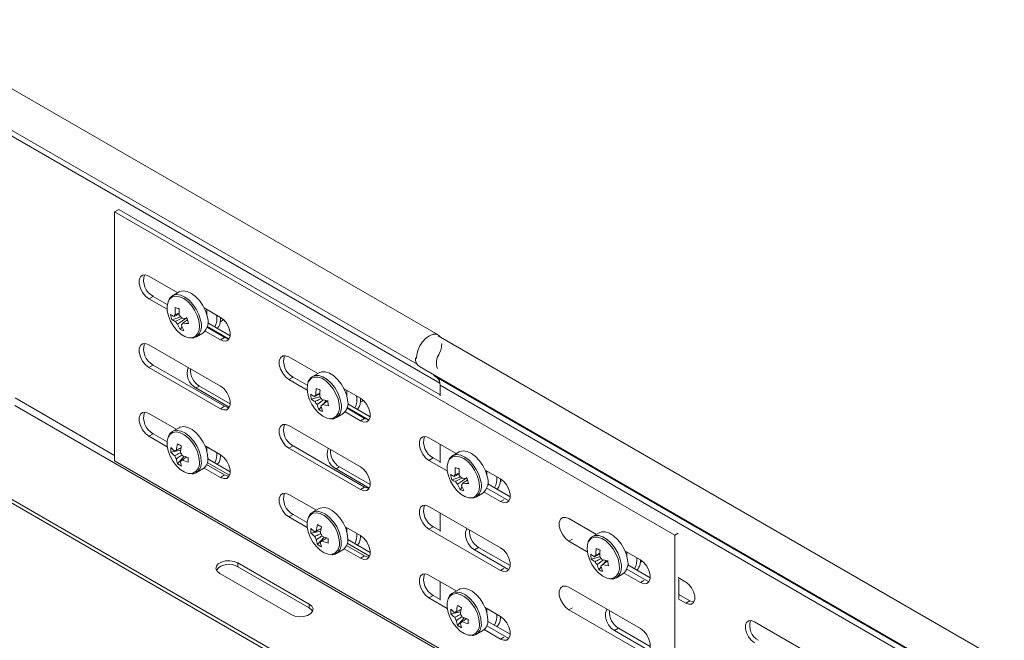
# Model space of a CAD drawing. Header units: millimetres. Extents: x 16 to 6312, y -8659 to -420.
# Tile 24 of 73: x 2214 to 2462, y -7463 to -7307. Entities that reach past the tile are written whole.
import ezdxf

# ---------------------------------------------------------------- set-up
doc = ezdxf.new("R2010")
doc.units = ezdxf.units.MM

msp = doc.modelspace()

# ---------------------------------------------------------------- linework, layer by layer
at = {"color": 7, "linetype": 'Continuous', "lineweight": 15}
for p, q in [((2319.26, -7386.35), (2181.38, -7306.75)), ((2176.83, -7314.63), (2313.92, -7393.77)), ((2238.62, -7354.66), (2237.56, -7355.27)), ((2238.62, -7354.66), (2319.73, -7401.48)), ((2237.56, -7355.27), (2378.98, -7436.92)), ((2237.56, -7418.15), (2237.56, -7355.27)), ((2253.48, -7375.69), (2246.23, -7371.5)), ((2247.29, -7376.61), (2246.23, -7377.22)), ((2246.23, -7377.22), (2250.81, -7379.86)), ((2247.29, -7376.61), (2250.86, -7378.67)), ((2253.83, -7375.49), (2252.19, -7376.44)), ((2264.26, -7381.91), (2260.14, -7379.54)), ((2251.99, -7382.5), (2254.23, -7381.79)), ((2255.87, -7382.5), (2255.8, -7382.21)), ((2254.08, -7385.02), (2254.59, -7384.3)), ((2255.87, -7382.5), (2255.96, -7382.52)), ((2260.89, -7384.46), (2265.32, -7387.02)), ((2260.95, -7384.25), (2266.32, -7387.35)), ((2261.07, -7383.34), (2266.71, -7386.59)), ((2264.24, -7383.04), (2265.08, -7382.55)), ((2258.19, -7386.83), (2259.83, -7385.88)), ((2260.4, -7385.4), (2264.26, -7387.63)), ((2265.32, -7387.02), (2264.26, -7387.63)), ((2705.84, -7609.76), (2319.26, -7386.59)), ((2264.26, -7399.26), (2246.23, -7388.85)), ((2288.84, -7396.1), (2281.58, -7391.91)), ((2247.29, -7393.96), (2246.23, -7394.57)), ((2246.23, -7394.57), (2264.26, -7404.98)), ((2247.29, -7393.96), (2265.32, -7404.37)), ((2314.5, -7394.35), (2701.29, -7617.64)), ((2282.64, -7397.02), (2281.58, -7397.63)), ((2282.64, -7397.02), (2286.21, -7399.08)), ((2289.19, -7395.9), (2287.54, -7396.85)), ((2287.75, -7396.75), (2287.54, -7396.85)), ((2705.4, -7620.19), (2318.61, -7396.9)), ((2318.85, -7397.06), (2318.61, -7396.9)), ((2705.64, -7620.34), (2318.85, -7397.06)), ((2258.95, -7399.26), (2258.1, -7399.75)), ((2258.95, -7399.26), (2266.73, -7403.75)), ((2281.58, -7397.63), (2286.16, -7400.27)), ((2706.52, -7622.37), (2319.73, -7399.08)), ((2319.73, -7401.73), (2319.73, -7399.08)), ((2258.1, -7399.75), (2266.51, -7404.61)), ((2287.22, -7402.54), (2289.38, -7401.98)), ((2299.61, -7402.32), (2295.5, -7399.95)), ((2265.32, -7404.37), (2264.26, -7404.98)), ((2289.15, -7405.26), (2289.72, -7404.52)), ((2289.66, -7404.29), (2289.86, -7404.15)), ((2290.37, -7403.69), (2290.96, -7402.92)), ((2296.3, -7404.66), (2301.68, -7407.76)), ((2296.43, -7403.75), (2302.06, -7407)), ((2299.6, -7403.31), (2300.06, -7403.04)), ((2300.06, -7403.04), (2300.25, -7402.82)), ((2253.13, -7410.19), (2246.23, -7406.21)), ((2293.54, -7407.24), (2295.19, -7406.29)), ((2295.75, -7405.81), (2299.61, -7408.04)), ((2296.25, -7404.87), (2300.67, -7407.43)), ((2299.61, -7419.67), (2281.58, -7409.26)), ((2293.42, -7407.31), (2293.54, -7407.24)), ((2300.67, -7407.43), (2299.61, -7408.04)), ((2247.29, -7411.31), (2246.23, -7411.92)), ((2246.23, -7411.92), (2250.85, -7414.59)), ((2247.29, -7411.31), (2250.81, -7413.34)), ((2253.83, -7409.79), (2252.19, -7410.74)), ((2264.26, -7416.61), (2260.4, -7414.39)), ((2282.64, -7414.37), (2281.58, -7414.98)), ((2282.64, -7414.37), (2300.67, -7424.78)), ((2323.84, -7416.31), (2316.94, -7412.32)), ((2319.73, -7418.67), (2319.73, -7413.94)), ((2190.71, -7416.82), (2298.37, -7478.97)), ((2191.56, -7416.33), (2298.37, -7477.99)), ((2251.76, -7415.97), (2254.23, -7415.49)), ((2253.44, -7418.88), (2255.09, -7416.98)), ((2281.58, -7414.98), (2299.61, -7425.39)), ((2324.54, -7415.9), (2322.9, -7416.85)), ((2373.05, -7496.37), (2237.56, -7418.15)), ((2254.16, -7418.2), (2254.42, -7418.02)), ((2260.76, -7419.09), (2265.32, -7421.72)), ((2260.95, -7418.54), (2266.58, -7421.79)), ((2261.07, -7417.63), (2266.73, -7420.9)), ((2318, -7417.43), (2316.94, -7418.04)), ((2316.94, -7418.04), (2321.57, -7420.71)), ((2318, -7417.43), (2319.73, -7418.43)), ((2258.19, -7421.13), (2259.83, -7420.18)), ((2260.14, -7419.96), (2264.26, -7422.33)), ((2265.32, -7421.72), (2264.26, -7422.33)), ((2294.31, -7419.67), (2293.46, -7420.16)), ((2293.46, -7420.16), (2301.86, -7425.02)), ((2294.31, -7419.67), (2302.08, -7424.16)), ((2334.97, -7422.73), (2331.11, -7420.5)), ((2322.7, -7422.91), (2324.94, -7422.21)), ((2326.58, -7422.91), (2326.52, -7422.62)), ((2326.58, -7422.91), (2326.67, -7422.93)), ((2337.43, -7427.26), (2331.77, -7423.99)), ((2334.95, -7423.45), (2335.52, -7423.12)), ((2288.49, -7430.6), (2281.58, -7426.62)), ((2300.67, -7424.78), (2299.61, -7425.39)), ((2324.79, -7425.43), (2325.3, -7424.72)), ((2328.9, -7427.25), (2330.54, -7426.3)), ((2330.85, -7426.07), (2334.97, -7428.45)), ((2331.53, -7425.08), (2337.09, -7428.29)), ((2282.64, -7431.72), (2281.58, -7432.33)), ((2282.64, -7431.72), (2286.17, -7433.75)), ((2289.19, -7430.2), (2287.54, -7431.15)), ((2334.97, -7440.08), (2316.94, -7429.67)), ((2319.73, -7436.02), (2319.73, -7431.29)), ((2281.58, -7432.33), (2286.21, -7435)), ((2359.2, -7436.72), (2352.29, -7432.73)), ((2287.11, -7436.38), (2289.59, -7435.9)), ((2299.61, -7437.03), (2295.75, -7434.8)), ((2318, -7434.78), (2316.94, -7435.39)), ((2316.94, -7435.39), (2334.97, -7445.8)), ((2318, -7434.78), (2319.73, -7435.78)), ((2359.9, -7436.31), (2358.25, -7437.26)), ((2379.83, -7436.43), (2378.98, -7436.92)), ((2378.98, -7436.92), (2378.98, -7492.94)), ((2288.8, -7439.29), (2290.45, -7437.39)), ((2289.52, -7438.61), (2289.78, -7438.43)), ((2296.12, -7439.5), (2300.67, -7442.13)), ((2296.3, -7438.95), (2301.94, -7442.21)), ((2296.43, -7438.04), (2302.09, -7441.31)), ((2352.29, -7438.45), (2356.92, -7441.12)), ((2358.46, -7437.16), (2358.25, -7437.26)), ((2293.54, -7441.54), (2295.19, -7440.59)), ((2295.5, -7440.37), (2299.61, -7442.74)), ((2329.45, -7440), (2328.39, -7440.62)), ((2328.39, -7440.62), (2337.09, -7445.64)), ((2337.43, -7444.61), (2329.45, -7440)), ((2370.32, -7443.14), (2366.46, -7440.92)), ((2286.71, -7454.32), (2268.68, -7443.91)), ((2268.68, -7444.89), (2268.68, -7443.91)), ((2300.67, -7442.13), (2299.61, -7442.74)), ((2357.93, -7442.95), (2360.09, -7442.39)), ((2361.08, -7444.1), (2361.67, -7443.33)), ((2372.79, -7447.67), (2367.12, -7444.4)), ((2370.31, -7443.72), (2370.77, -7443.45)), ((2264.08, -7446.56), (2282.11, -7456.97)), ((2268.68, -7444.89), (2286.71, -7455.3)), ((2359.86, -7445.68), (2360.44, -7444.93)), ((2360.37, -7444.7), (2360.57, -7444.56)), ((2364.25, -7447.66), (2365.9, -7446.71)), ((2366.21, -7446.48), (2370.32, -7448.86)), ((2366.89, -7445.49), (2372.44, -7448.7)), ((2323.84, -7451.01), (2316.94, -7447.03)), ((2319.73, -7453.37), (2319.73, -7448.64)), ((2364.14, -7447.72), (2364.25, -7447.66)), ((2381.78, -7448.78), (2379.83, -7447.65)), ((2380.05, -7447.78), (2380.05, -7452.84)), ((2324.54, -7450.61), (2322.9, -7451.56)), ((2370.32, -7460.49), (2352.29, -7450.08)), ((2382.84, -7453.47), (2380.05, -7451.86)), ((2286.71, -7455.3), (2286.71, -7454.32)), ((2318, -7452.13), (2316.94, -7452.74)), ((2316.94, -7452.74), (2321.57, -7455.41)), ((2318, -7452.13), (2319.73, -7453.13)), ((2379.83, -7452.96), (2381.78, -7454.08)), ((2382.84, -7453.47), (2381.78, -7454.08)), ((2322.47, -7456.79), (2324.94, -7456.31)), ((2334.97, -7457.44), (2331.11, -7455.21)), ((2352.29, -7455.8), (2370.32, -7466.21)), ((2324.15, -7459.7), (2325.8, -7457.8)), ((2324.87, -7459.02), (2325.13, -7458.84)), ((2337.43, -7461.96), (2331.77, -7458.69)), ((2417.13, -7469.19), (2399.1, -7458.78)), ((2328.9, -7461.95), (2330.54, -7461)), ((2330.85, -7460.78), (2334.97, -7463.15)), ((2331.53, -7459.78), (2337.09, -7462.99)), ((2364.81, -7460.41), (2363.75, -7461.03)), ((2363.75, -7461.03), (2372.44, -7466.05)), ((2372.79, -7465.02), (2364.81, -7460.41))]:
    msp.add_line(p, q, dxfattribs=at)
at = {"color": 8, "linetype": 'Continuous', "lineweight": 15}
for p, q in [((2182.27, -7319.24), (2319.7, -7398.57)), ((2212.36, -7404.17), (2319.03, -7465.75)), ((2212.46, -7402.27), (2237.56, -7416.76)), ((2335.82, -7427.96), (2334.97, -7428.45)), ((2353.14, -7437.96), (2352.29, -7438.45)), ((2335.82, -7445.31), (2334.97, -7445.8)), ((2371.17, -7448.37), (2370.32, -7448.86)), ((2353.14, -7455.31), (2352.29, -7455.8)), ((2335.82, -7462.66), (2334.97, -7463.15))]:
    msp.add_line(p, q, dxfattribs=at)
at = {"color": 7, "linetype": 'Continuous', "lineweight": 15, "flags": 128}
for points in [[(2246.23, -7371.5), (2245.38, -7371.19), (2244.63, -7371.25), (2244.08, -7371.69), (2243.79, -7372.46), (2243.79, -7373.45), (2244.08, -7374.55), (2244.63, -7375.63), (2245.38, -7376.56), (2246.23, -7377.22)], [(2260.9, -7381.65), (2260.47, -7380.28), (2259.82, -7378.93), (2258.98, -7377.7), (2258, -7376.65), (2256.95, -7375.86), (2255.89, -7375.37), (2254.89, -7375.21), (2254.01, -7375.4), (2253.83, -7375.49)], [(2251.23, -7377.6), (2251.03, -7378.02), (2250.81, -7379.05), (2250.85, -7380.25), (2251.14, -7381.55), (2251.66, -7382.87), (2252.39, -7384.12), (2253.27, -7385.22), (2254.25, -7386.12), (2255.28, -7386.74), (2256.27, -7387.05), (2256.61, -7387.08)], [(2264.26, -7387.63), (2265.1, -7387.94), (2265.85, -7387.88), (2266.4, -7387.44), (2266.69, -7386.67), (2266.69, -7385.68), (2266.4, -7384.58), (2265.85, -7383.5), (2265.1, -7382.57), (2264.26, -7381.91)], [(2265.32, -7387.02), (2266.16, -7387.33), (2266.45, -7387.35)], [(2313.77, -7392.27), (2313.83, -7391.42), (2314.12, -7390.27), (2314.63, -7389.12), (2315.33, -7388.06), (2316.16, -7387.18), (2317.05, -7386.54), (2317.94, -7386.19), (2318.75, -7386.16), (2319.43, -7386.46), (2319.84, -7386.93)], [(2246.23, -7388.85), (2245.38, -7388.54), (2244.63, -7388.6), (2244.08, -7389.05), (2243.79, -7389.81), (2243.79, -7390.8), (2244.08, -7391.9), (2244.63, -7392.98), (2245.38, -7393.91), (2246.23, -7394.57)], [(2281.58, -7391.91), (2280.73, -7391.6), (2279.99, -7391.66), (2279.44, -7392.1), (2279.14, -7392.87), (2279.14, -7393.86), (2279.44, -7394.96), (2279.99, -7396.04), (2280.73, -7396.97), (2281.58, -7397.63)], [(2296.38, -7402.74), (2296.08, -7401.39), (2295.53, -7400.02), (2294.78, -7398.72), (2293.86, -7397.57), (2292.84, -7396.64), (2291.78, -7395.99), (2290.74, -7395.66), (2289.8, -7395.67), (2289.19, -7395.9)], [(2318.61, -7396.9), (2318.17, -7396.52), (2318.1, -7396.43)], [(2264.26, -7404.98), (2265.1, -7405.3), (2265.85, -7405.23), (2266.4, -7404.79), (2266.69, -7404.02), (2266.69, -7403.03), (2266.4, -7401.93), (2265.85, -7400.85), (2265.1, -7399.92), (2264.26, -7399.26)], [(2286.36, -7398.5), (2286.25, -7398.91), (2286.15, -7400.03), (2286.31, -7401.29), (2286.72, -7402.61), (2287.35, -7403.9), (2288.16, -7405.09), (2289.1, -7406.1), (2290.11, -7406.87), (2291.13, -7407.34), (2291.75, -7407.48)], [(2265.32, -7404.37), (2266.16, -7404.68), (2266.45, -7404.7)], [(2299.61, -7408.04), (2300.46, -7408.35), (2301.2, -7408.29), (2301.76, -7407.85), (2302.05, -7407.08), (2302.05, -7406.09), (2301.76, -7404.99), (2301.2, -7403.91), (2300.46, -7402.98), (2299.61, -7402.32)], [(2246.23, -7406.21), (2245.38, -7405.89), (2244.63, -7405.96), (2244.08, -7406.4), (2243.79, -7407.16), (2243.79, -7408.15), (2244.08, -7409.26), (2244.63, -7410.33), (2245.38, -7411.26), (2246.23, -7411.92)], [(2261.07, -7417.43), (2260.94, -7416.14), (2260.55, -7414.77), (2259.92, -7413.41), (2259.11, -7412.16), (2258.14, -7411.08), (2257.1, -7410.25), (2256.04, -7409.71), (2255.03, -7409.51), (2254.13, -7409.65), (2253.83, -7409.79)], [(2281.58, -7409.26), (2280.73, -7408.95), (2279.99, -7409.01), (2279.44, -7409.46), (2279.14, -7410.22), (2279.14, -7411.21), (2279.44, -7412.31), (2279.99, -7413.39), (2280.73, -7414.32), (2281.58, -7414.98)], [(2300.67, -7407.43), (2301.52, -7407.74), (2301.81, -7407.76)], [(2251.13, -7412.07), (2251.08, -7412.19), (2250.83, -7413.18), (2250.83, -7414.36), (2251.08, -7415.66), (2251.57, -7416.98), (2252.27, -7418.24), (2253.14, -7419.37), (2254.11, -7420.3), (2255.13, -7420.96), (2256.14, -7421.32), (2256.82, -7421.38)], [(2316.94, -7412.32), (2316.09, -7412.01), (2315.35, -7412.07), (2314.79, -7412.51), (2314.5, -7413.28), (2314.5, -7414.27), (2314.79, -7415.37), (2315.35, -7416.45), (2316.09, -7417.38), (2316.94, -7418.04)], [(2260.83, -7414.63), (2260.86, -7415), (2260.81, -7415.59)], [(2264.26, -7422.33), (2265.1, -7422.65), (2265.85, -7422.58), (2266.4, -7422.14), (2266.69, -7421.38), (2266.69, -7420.38), (2266.4, -7419.28), (2265.85, -7418.2), (2265.1, -7417.28), (2264.26, -7416.61)], [(2331.61, -7422.06), (2331.19, -7420.69), (2330.53, -7419.35), (2329.69, -7418.11), (2328.71, -7417.06), (2327.66, -7416.27), (2326.6, -7415.78), (2325.6, -7415.62), (2324.72, -7415.81), (2324.54, -7415.9)], [(2321.94, -7418.01), (2321.74, -7418.43), (2321.52, -7419.46), (2321.56, -7420.66), (2321.85, -7421.96), (2322.37, -7423.28), (2323.1, -7424.53), (2323.98, -7425.64), (2324.96, -7426.53), (2325.99, -7427.15), (2326.98, -7427.46), (2327.32, -7427.5)], [(2258.19, -7421.13), (2258.28, -7421.07), (2258.34, -7421.03)], [(2265.32, -7421.72), (2266.16, -7422.03), (2266.45, -7422.06)], [(2299.61, -7425.39), (2300.46, -7425.71), (2301.2, -7425.64), (2301.76, -7425.2), (2302.05, -7424.43), (2302.05, -7423.44), (2301.76, -7422.34), (2301.2, -7421.26), (2300.46, -7420.33), (2299.61, -7419.67)], [(2331.54, -7420.75), (2331.57, -7421.27), (2331.53, -7421.71)], [(2334.97, -7428.45), (2335.81, -7428.76), (2336.56, -7428.7), (2337.11, -7428.26), (2337.4, -7427.49), (2337.4, -7426.5), (2337.11, -7425.4), (2336.56, -7424.32), (2335.81, -7423.39), (2334.97, -7422.73)], [(2281.58, -7426.62), (2280.73, -7426.3), (2279.99, -7426.37), (2279.44, -7426.81), (2279.14, -7427.57), (2279.14, -7428.56), (2279.44, -7429.67), (2279.99, -7430.74), (2280.73, -7431.67), (2281.58, -7432.33)], [(2300.67, -7424.78), (2301.52, -7425.09), (2301.81, -7425.11)], [(2316.94, -7429.67), (2316.09, -7429.36), (2315.35, -7429.42), (2314.79, -7429.87), (2314.5, -7430.63), (2314.5, -7431.62), (2314.79, -7432.72), (2315.35, -7433.8), (2316.09, -7434.73), (2316.94, -7435.39)], [(2296.43, -7437.84), (2296.3, -7436.55), (2295.91, -7435.18), (2295.28, -7433.82), (2294.46, -7432.57), (2293.5, -7431.49), (2292.45, -7430.66), (2291.39, -7430.12), (2290.38, -7429.92), (2289.48, -7430.06), (2289.19, -7430.2)], [(2286.49, -7432.48), (2286.44, -7432.6), (2286.18, -7433.59), (2286.18, -7434.78), (2286.44, -7436.07), (2286.93, -7437.39), (2287.63, -7438.65), (2288.49, -7439.78), (2289.47, -7440.71), (2290.49, -7441.37), (2291.49, -7441.73), (2292.17, -7441.79)], [(2352.29, -7432.73), (2351.44, -7432.42), (2350.7, -7432.48), (2350.15, -7432.92), (2349.85, -7433.69), (2349.85, -7434.68), (2350.15, -7435.78), (2350.7, -7436.86), (2351.44, -7437.79), (2352.29, -7438.45)], [(2296.18, -7435.04), (2296.22, -7435.41), (2296.17, -7436)], [(2326.61, -7435.26), (2326.4, -7435.49), (2326.13, -7436.19), (2326.13, -7437.12), (2326.4, -7438.14), (2326.91, -7439.14), (2327.61, -7440), (2328.39, -7440.62)], [(2367.09, -7443.15), (2366.79, -7441.8), (2366.24, -7440.43), (2365.49, -7439.13), (2364.57, -7437.98), (2363.55, -7437.05), (2362.49, -7436.4), (2361.45, -7436.07), (2360.51, -7436.08), (2359.9, -7436.31)], [(2299.61, -7442.74), (2300.46, -7443.06), (2301.2, -7442.99), (2301.76, -7442.55), (2302.05, -7441.79), (2302.05, -7440.79), (2301.76, -7439.69), (2301.2, -7438.61), (2300.46, -7437.69), (2299.61, -7437.03)], [(2357.07, -7438.92), (2356.96, -7439.32), (2356.86, -7440.44), (2357.03, -7441.7), (2357.43, -7443.02), (2358.06, -7444.32), (2358.87, -7445.51), (2359.81, -7446.52), (2360.82, -7447.28), (2361.84, -7447.76), (2362.46, -7447.89)], [(2293.54, -7441.54), (2293.64, -7441.48), (2293.69, -7441.44)], [(2334.97, -7445.8), (2335.81, -7446.12), (2336.56, -7446.05), (2337.11, -7445.61), (2337.4, -7444.84), (2337.4, -7443.85), (2337.11, -7442.75), (2336.56, -7441.67), (2335.81, -7440.74), (2334.97, -7440.08)], [(2366.89, -7441.16), (2366.91, -7441.98), (2366.88, -7442.12)], [(2268.68, -7443.91), (2267.75, -7443.53), (2266.66, -7443.36), (2265.54, -7443.42), (2264.51, -7443.7), (2263.72, -7444.16), (2263.24, -7444.75), (2263.14, -7445.4), (2263.43, -7446.03), (2264.08, -7446.56)], [(2300.67, -7442.13), (2301.52, -7442.44), (2301.81, -7442.47)], [(2370.32, -7448.86), (2371.17, -7449.17), (2371.91, -7449.11), (2372.47, -7448.67), (2372.76, -7447.9), (2372.76, -7446.91), (2372.47, -7445.81), (2371.91, -7444.73), (2371.17, -7443.8), (2370.32, -7443.14)], [(2316.94, -7447.03), (2316.09, -7446.71), (2315.35, -7446.78), (2314.79, -7447.22), (2314.5, -7447.98), (2314.5, -7448.97), (2314.79, -7450.08), (2315.35, -7451.15), (2316.09, -7452.08), (2316.94, -7452.74)], [(2381.78, -7454.08), (2382.56, -7454.38), (2383.25, -7454.32), (2383.77, -7453.91), (2384.04, -7453.2), (2384.04, -7452.28), (2383.77, -7451.25), (2383.25, -7450.25), (2382.56, -7449.39), (2381.78, -7448.78)], [(2331.79, -7458.25), (2331.65, -7456.96), (2331.26, -7455.59), (2330.64, -7454.23), (2329.82, -7452.98), (2328.85, -7451.9), (2327.81, -7451.07), (2326.75, -7450.53), (2325.74, -7450.33), (2324.84, -7450.47), (2324.54, -7450.61)], [(2352.29, -7450.08), (2351.44, -7449.77), (2350.7, -7449.83), (2350.15, -7450.28), (2349.85, -7451.04), (2349.85, -7452.03), (2350.15, -7453.13), (2350.7, -7454.21), (2351.44, -7455.14), (2352.29, -7455.8)], [(2282.11, -7456.97), (2283.04, -7457.34), (2284.13, -7457.51), (2285.25, -7457.45), (2286.27, -7457.18), (2287.07, -7456.72), (2287.55, -7456.13), (2287.65, -7455.48), (2287.35, -7454.85), (2286.71, -7454.32)], [(2321.85, -7452.89), (2321.79, -7453.01), (2321.54, -7454), (2321.54, -7455.19), (2321.79, -7456.48), (2322.28, -7457.8), (2322.99, -7459.06), (2323.85, -7460.19), (2324.82, -7461.12), (2325.84, -7461.78), (2326.85, -7462.14), (2327.53, -7462.2)], [(2383.84, -7453.78), (2383.62, -7453.76), (2382.84, -7453.47)], [(2286.71, -7455.3), (2287.35, -7455.83), (2287.55, -7456.13)], [(2331.54, -7455.46), (2331.57, -7455.82), (2331.53, -7456.41)], [(2361.96, -7455.67), (2361.76, -7455.9), (2361.48, -7456.6), (2361.48, -7457.53), (2361.76, -7458.55), (2362.27, -7459.55), (2362.96, -7460.41), (2363.75, -7461.03)], [(2334.97, -7463.15), (2335.81, -7463.47), (2336.56, -7463.4), (2337.11, -7462.96), (2337.4, -7462.2), (2337.4, -7461.2), (2337.11, -7460.1), (2336.56, -7459.02), (2335.81, -7458.1), (2334.97, -7457.44)], [(2399.1, -7458.78), (2398.32, -7458.48), (2397.62, -7458.54), (2397.11, -7458.95), (2396.84, -7459.66), (2396.84, -7460.58), (2397.11, -7461.61), (2397.62, -7462.61), (2398.32, -7463.47), (2399.1, -7464.08)], [(2328.9, -7461.95), (2328.99, -7461.89), (2329.05, -7461.85)], [(2370.32, -7466.21), (2371.17, -7466.53), (2371.91, -7466.46), (2372.47, -7466.02), (2372.76, -7465.26), (2372.76, -7464.26), (2372.47, -7463.16), (2371.91, -7462.08), (2371.17, -7461.15), (2370.32, -7460.49)]]:
    msp.add_lwpolyline(points, dxfattribs=at)
at = {"color": 8, "linetype": 'Continuous', "lineweight": 15, "flags": 128}
for points in [[(2258.79, -7382.74), (2258.38, -7381.42), (2257.75, -7380.13), (2256.94, -7378.94), (2256, -7377.93), (2254.99, -7377.17), (2253.97, -7376.7), (2253.01, -7376.55), (2252.16, -7376.73), (2251.49, -7377.23), (2251.23, -7377.6)], [(2259.26, -7382.6), (2258.83, -7381.23), (2258.18, -7379.88), (2257.33, -7378.65), (2256.35, -7377.6), (2255.3, -7376.81), (2254.24, -7376.32), (2253.25, -7376.16), (2252.37, -7376.35), (2252.24, -7376.41)], [(2256.61, -7387.08), (2257.18, -7387.04), (2257.95, -7386.69), (2258.52, -7386.04), (2258.86, -7385.13), (2258.95, -7384), (2258.79, -7382.74)], [(2294.26, -7403.81), (2293.97, -7402.51), (2293.45, -7401.19), (2292.73, -7399.94), (2291.84, -7398.83), (2290.86, -7397.93), (2289.84, -7397.31), (2288.84, -7396.99), (2287.93, -7397.01), (2287.16, -7397.35), (2286.59, -7398), (2286.36, -7398.5)], [(2294.73, -7403.69), (2294.43, -7402.34), (2293.89, -7400.97), (2293.14, -7399.67), (2292.22, -7398.51), (2291.2, -7397.58), (2290.13, -7396.93), (2289.1, -7396.61), (2288.15, -7396.62), (2287.75, -7396.75)], [(2291.75, -7407.48), (2292.09, -7407.5), (2292.94, -7407.32), (2293.61, -7406.82), (2294.07, -7406.03), (2294.3, -7405.01), (2294.26, -7403.81)], [(2258.96, -7418.47), (2258.83, -7417.22), (2258.45, -7415.91), (2257.85, -7414.6), (2257.06, -7413.39), (2256.14, -7412.36), (2255.13, -7411.56), (2254.11, -7411.04), (2253.14, -7410.84), (2252.27, -7410.98), (2251.57, -7411.44), (2251.13, -7412.07)], [(2259.43, -7418.38), (2259.3, -7417.09), (2258.91, -7415.72), (2258.28, -7414.36), (2257.46, -7413.11), (2256.5, -7412.03), (2255.45, -7411.2), (2254.39, -7410.66), (2253.38, -7410.46), (2252.48, -7410.6), (2252.17, -7410.75)], [(2329.5, -7423.16), (2329.09, -7421.84), (2328.46, -7420.54), (2327.65, -7419.35), (2326.71, -7418.35), (2325.7, -7417.58), (2324.68, -7417.11), (2323.72, -7416.96), (2322.87, -7417.14), (2322.2, -7417.64), (2321.94, -7418.01)], [(2329.97, -7423.01), (2329.54, -7421.64), (2328.89, -7420.3), (2328.04, -7419.06), (2327.07, -7418.01), (2326.01, -7417.22), (2324.96, -7416.73), (2323.96, -7416.57), (2323.08, -7416.76), (2322.95, -7416.82)], [(2327.32, -7427.5), (2327.89, -7427.45), (2328.66, -7427.1), (2329.23, -7426.45), (2329.57, -7425.54), (2329.67, -7424.42), (2329.5, -7423.16)], [(2294.31, -7438.88), (2294.18, -7437.63), (2293.81, -7436.32), (2293.21, -7435.01), (2292.42, -7433.81), (2291.49, -7432.77), (2290.49, -7431.97), (2289.47, -7431.45), (2288.49, -7431.25), (2287.63, -7431.39), (2286.93, -7431.85), (2286.49, -7432.48)], [(2294.79, -7438.79), (2294.65, -7437.5), (2294.26, -7436.13), (2293.64, -7434.77), (2292.82, -7433.52), (2291.85, -7432.44), (2290.81, -7431.61), (2289.75, -7431.07), (2288.74, -7430.87), (2287.84, -7431.01), (2287.53, -7431.16)], [(2365.44, -7444.1), (2365.14, -7442.75), (2364.6, -7441.38), (2363.85, -7440.08), (2362.93, -7438.93), (2361.91, -7438), (2360.85, -7437.35), (2359.81, -7437.02), (2358.86, -7437.03), (2358.46, -7437.16)], [(2364.97, -7444.22), (2364.68, -7442.92), (2364.16, -7441.6), (2363.44, -7440.35), (2362.55, -7439.24), (2361.57, -7438.35), (2360.55, -7437.72), (2359.55, -7437.41), (2358.64, -7437.42), (2357.87, -7437.76), (2357.3, -7438.41), (2357.07, -7438.92)], [(2362.46, -7447.89), (2362.8, -7447.91), (2363.65, -7447.73), (2364.32, -7447.23), (2364.78, -7446.44), (2365.01, -7445.42), (2364.97, -7444.22)], [(2329.67, -7459.29), (2329.54, -7458.04), (2329.16, -7456.73), (2328.56, -7455.42), (2327.77, -7454.22), (2326.85, -7453.18), (2325.84, -7452.38), (2324.82, -7451.86), (2323.85, -7451.66), (2322.99, -7451.8), (2322.28, -7452.26), (2321.85, -7452.89)], [(2330.14, -7459.2), (2330.01, -7457.91), (2329.62, -7456.54), (2328.99, -7455.18), (2328.17, -7453.93), (2327.21, -7452.85), (2326.16, -7452.02), (2325.1, -7451.48), (2324.09, -7451.28), (2323.19, -7451.42), (2322.88, -7451.57)]]:
    msp.add_lwpolyline(points, dxfattribs=at)
at = {"color": 7, "linetype": 'Continuous', "lineweight": 15}
for centre, radius, start, end in [((2249.46, -7372.56), 4.59, 162.2618, 241.7355), ((2261.71, -7344.12), 36.44, 255.9114, 257.4677), ((2265.43, -7379.85), 12.59, 178.2489, 186.1803), ((2266.4, -7380.07), 12.59, 178.2489, 186.1803), ((2254.13, -7377.42), 4.51, 237.3988, 250.2574), ((2260.2, -7380), 8.59, 188.1858, 196.9195), ((2253.25, -7381.75), 0.648, 121.8708, 172.272), ((2252.35, -7383.25), 2.38, 29.1937, 50.142), ((2256.29, -7368.09), 14.13, 262.435, 268.4324), ((2275.62, -7378.49), 20.07, 190.6861, 194.4193), ((2257.44, -7383.03), 3.73, 309.9759, 21.6698), ((2257.64, -7380.78), 3.22, 350.6776, 16.2858), ((2254.42, -7378.7), 4.51, 237.3988, 250.2574), ((2254.97, -7381.78), 2.38, 209.1937, 230.142), ((2261.82, -7380.69), 8.86, 199.1814, 209.2084), ((2254.07, -7383.28), 0.648, 301.8708, 352.272), ((2262.78, -7380.92), 8.86, 199.1814, 209.2084), ((2256.57, -7369.36), 14.13, 262.435, 268.4324), ((2255.83, -7379.78), 5.52, 251.547, 261.8321), ((2249.46, -7389.92), 4.59, 162.2618, 241.7355), ((2313.92, -7388.26), 6.29, 331.807, 357.3046), ((2284.81, -7392.97), 4.59, 162.2618, 241.7355), ((2315.87, -7392.46), 2.33, 172.1183, 234.0616), ((2322.87, -7393.46), 4.07, 146.7574, 200.2041), ((2260.04, -7396.07), 4.16, 159.1256, 242.3504), ((2261.48, -7395.18), 4.81, 176.5993, 238.2797), ((2317.44, -7398.87), 2.3, 354.744, 51.989), ((2290.51, -7397.27), 5.3, 229.4513, 241.8004), ((2294.94, -7400.92), 7.89, 182.8002, 191.8702), ((2288.54, -7402.11), 0.566, 107.9142, 163.1809), ((2300.93, -7401.37), 12.56, 173.1862, 180.9222), ((2297.85, -7377.36), 24.4, 247.3521, 249.8523), ((2301.92, -7401.76), 12.56, 173.1862, 180.9222), ((2287.6, -7403.75), 2.51, 25.215, 45.3795), ((2293.18, -7401.18), 3.04, 349.9199, 17.0435), ((2290.67, -7398.51), 5.3, 229.4513, 241.8004), ((2290.44, -7402.11), 2.51, 205.215, 225.3795), ((2296.26, -7401.99), 7.82, 194.0968, 204.7065), ((2289.49, -7403.75), 0.566, 287.9142, 343.1809), ((2297.25, -7402.38), 7.82, 194.0968, 204.7065), ((2293.3, -7390.06), 13.07, 254.7838, 261.5439), ((2293.46, -7391.3), 13.07, 254.7838, 261.5439), ((2311.28, -7401.06), 20, 185.5485, 189.122), ((2293.11, -7403.62), 3.38, 307.8456, 15.1606), ((2249.46, -7407.27), 4.59, 162.2618, 241.7355), ((2291.86, -7399.81), 6.09, 243.5831, 253.6214), ((2284.81, -7410.33), 4.59, 162.2618, 241.7355), ((2320.17, -7413.38), 4.59, 162.2618, 241.7355), ((2265.69, -7416.84), 12.61, 166.2355, 173.6065), ((2264.32, -7396.16), 20.75, 238.4019, 241.6035), ((2266.7, -7417.42), 12.61, 166.2355, 173.6065), ((2258.69, -7415.39), 6.96, 175.2207, 184.7793), ((2256.62, -7410.48), 6.51, 221.6653, 233.1259), ((2256.62, -7411.64), 6.51, 221.6653, 233.1259), ((2253.17, -7415.96), 0.53, 91.1081, 148.9026), ((2255.14, -7415.96), 2.58, 200.0877, 219.9123), ((2252.19, -7417.66), 2.58, 20.0877, 39.9123), ((2259.66, -7405.22), 12.61, 246.3961, 253.7666), ((2295.39, -7416.48), 4.16, 159.1256, 242.3504), ((2296.84, -7415.59), 4.81, 176.5993, 238.2797), ((2259.62, -7416.84), 6.51, 186.8767, 198.3365), ((2257.41, -7413.17), 6.96, 235.2231, 244.7822), ((2254.15, -7417.66), 0.53, 271.1081, 328.9026), ((2260.63, -7417.42), 6.51, 186.8767, 198.3365), ((2259.66, -7406.38), 12.61, 246.3961, 253.7666), ((2276.87, -7417.91), 20.75, 178.3989, 181.6011), ((2258.21, -7417.79), 2.89, 304.2034, 7.1087), ((2324.85, -7417.83), 4.51, 237.3988, 250.2574), ((2330.91, -7420.41), 8.59, 188.1858, 196.9195), ((2323.96, -7422.16), 0.648, 121.8708, 172.272), ((2332.42, -7384.53), 36.44, 255.9114, 257.4677), ((2336.14, -7420.26), 12.59, 178.2489, 186.1803), ((2337.11, -7420.49), 12.59, 178.2489, 186.1803), ((2323.06, -7423.67), 2.38, 29.1937, 50.142), ((2328.15, -7423.44), 3.73, 309.9759, 21.6698), ((2325.13, -7419.11), 4.51, 237.3988, 250.2574), ((2325.68, -7422.2), 2.38, 209.1937, 230.142), ((2332.53, -7421.11), 8.86, 199.1814, 209.2084), ((2324.78, -7423.7), 0.648, 301.8708, 352.272), ((2333.49, -7421.33), 8.86, 199.1814, 209.2084), ((2327, -7408.5), 14.13, 262.435, 268.4324), ((2327.28, -7409.77), 14.13, 262.435, 268.4324), ((2346.33, -7418.9), 20.07, 190.6861, 194.4193), ((2284.81, -7427.68), 4.59, 162.2618, 241.7355), ((2326.54, -7420.2), 5.52, 251.547, 261.8321), ((2320.17, -7430.74), 4.59, 162.2618, 241.7355), ((2301.05, -7437.25), 12.61, 166.2355, 173.6065), ((2299.67, -7416.57), 20.75, 238.4019, 241.6035), ((2294.05, -7435.8), 6.96, 175.2207, 184.7793), ((2291.98, -7430.89), 6.51, 221.6653, 233.1259), ((2291.98, -7432.05), 6.51, 221.6653, 233.1259), ((2288.52, -7436.37), 0.53, 91.1081, 148.9026), ((2302.05, -7437.83), 12.61, 166.2355, 173.6065), ((2287.54, -7438.08), 2.58, 20.0877, 39.9123), ((2331.93, -7435.94), 4.76, 175.7964, 238.5646), ((2290.49, -7436.37), 2.58, 200.0877, 219.9123), ((2294.98, -7437.25), 6.51, 186.8767, 198.3365), ((2292.77, -7433.58), 6.96, 235.2231, 244.7822), ((2289.51, -7438.08), 0.53, 271.1081, 328.9026), ((2295.98, -7437.83), 6.51, 186.8767, 198.3365), ((2295.01, -7425.63), 12.61, 246.3961, 253.7666), ((2295.01, -7426.79), 12.61, 246.3961, 253.7666), ((2312.23, -7438.32), 20.75, 178.3989, 181.6011), ((2293.56, -7438.2), 2.89, 304.2034, 7.1087), ((2361.22, -7437.68), 5.3, 229.4513, 241.8004), ((2365.65, -7441.33), 7.89, 182.8002, 191.8702), ((2359.26, -7442.52), 0.566, 107.9142, 163.1809), ((2371.64, -7441.78), 12.56, 173.1862, 180.9222), ((2368.56, -7417.77), 24.4, 247.3521, 249.8523), ((2372.63, -7442.17), 12.56, 173.1862, 180.9222), ((2266.44, -7448.45), 4.2, 57.9055, 139.5978), ((2361.38, -7438.92), 5.3, 229.4513, 241.8004), ((2361.15, -7442.52), 2.51, 205.215, 225.3795), ((2366.97, -7442.41), 7.82, 194.0968, 204.7065), ((2358.31, -7444.16), 2.51, 25.215, 45.3795), ((2360.2, -7444.16), 0.566, 287.9142, 343.1809), ((2364.01, -7430.47), 13.07, 254.7838, 261.5439), ((2364.17, -7431.71), 13.07, 254.7838, 261.5439), ((2381.99, -7441.47), 20, 185.5485, 189.122), ((2363.82, -7444.04), 3.38, 307.8456, 15.1606), ((2320.17, -7448.09), 4.59, 162.2618, 241.7355), ((2362.57, -7440.23), 6.09, 243.5831, 253.6214), ((2367.96, -7442.79), 7.82, 194.0968, 204.7065), ((2329.4, -7456.21), 6.96, 175.2207, 184.7793), ((2327.33, -7451.3), 6.51, 221.6653, 233.1259), ((2327.33, -7452.46), 6.51, 221.6653, 233.1259), ((2323.88, -7456.78), 0.53, 91.1081, 148.9026), ((2336.41, -7457.66), 12.61, 166.2355, 173.6065), ((2335.03, -7436.98), 20.75, 238.4019, 241.6035), ((2337.41, -7458.24), 12.61, 166.2355, 173.6065), ((2322.9, -7458.49), 2.58, 20.0877, 39.9123), ((2367.29, -7456.35), 4.76, 175.7964, 238.5646), ((2325.85, -7456.78), 2.58, 200.0877, 219.9123), ((2330.33, -7457.66), 6.51, 186.8767, 198.3365), ((2324.86, -7458.49), 0.53, 271.1081, 328.9026), ((2331.34, -7458.24), 6.51, 186.8767, 198.3365), ((2330.37, -7446.04), 12.61, 246.3961, 253.7666), ((2330.37, -7447.2), 12.61, 246.3961, 253.7666), ((2347.58, -7458.73), 20.75, 178.3989, 181.6011), ((2328.92, -7458.61), 2.89, 304.2034, 7.1087), ((2402.21, -7459.7), 4.29, 163.3006, 241.539), ((2328.12, -7453.99), 6.96, 235.2231, 244.7822)]:
    msp.add_arc(centre, radius, start, end, dxfattribs=at)
at = {"color": 8, "linetype": 'Continuous', "lineweight": 15}
for centre, radius, start, end in [((2258.53, -7382.21), 4.84, 333.4055, 10.0686), ((2255.78, -7383.98), 3.74, 310.4866, 21.598), ((2293.91, -7402.62), 4.82, 333.3264, 10.1477), ((2291.47, -7404.57), 3.38, 307.8456, 15.1606), ((2258.86, -7416.59), 4.51, 332.5245, 6.3415), ((2256.47, -7418.88), 2.52, 277.8744, 9.5227), ((2256.34, -7418.66), 3.11, 310.0919, 5.0836), ((2326.49, -7424.39), 3.74, 310.4866, 21.598), ((2329.84, -7422.74), 4.25, 328.417, 7.2151), ((2294.21, -7437), 4.51, 332.5245, 6.3415), ((2291.83, -7439.29), 2.52, 277.8744, 9.5227), ((2291.69, -7439.07), 3.11, 310.0919, 5.0836), ((2362.18, -7444.99), 3.38, 307.8456, 15.1606), ((2365.23, -7443.16), 4.21, 328.2307, 7.4013), ((2329.7, -7457.41), 4.38, 329.021, 6.611), ((2327.19, -7459.7), 2.52, 277.8744, 9.5227), ((2327.05, -7459.48), 3.11, 310.0919, 5.0836)]:
    msp.add_arc(centre, radius, start, end, dxfattribs=at)
at = {"color": 7, "linetype": 'Continuous', "lineweight": 15}
for points, knots in [([(2252.27, -7376.43), (2252.07, -7376.53), (2251.7, -7376.73), (2251.47, -7377.11), (2251.36, -7377.29)], [0, 0, 0, 0, 0.5230847, 1, 1, 1, 1]), ([(2253.77, -7381.07), (2253.48, -7381.22), (2253.09, -7381.42), (2252.71, -7381.62), (2252.61, -7381.67)], [0, 0, 0, 0, 0.751159, 1, 1, 1, 1]), ([(2252.9, -7382.94), (2252.99, -7382.89), (2253.53, -7382.61), (2254.07, -7382.33), (2254.52, -7382.1)], [0, 0, 0, 0, 0.177509, 1, 1, 1, 1]), ([(2252.91, -7381.2), (2253, -7381.16), (2253.31, -7381.01), (2253.63, -7380.87), (2253.85, -7380.77)], [0, 0, 0, 0, 0.29103, 1, 1, 1, 1]), ([(2255.76, -7382), (2255.71, -7382.03), (2255.03, -7382.51), (2254.26, -7383.04), (2253.53, -7383.55), (2253.45, -7383.61)], [0, 0, 0, 0, 0.058209, 0.887229, 1, 1, 1, 1]), ([(2263.51, -7384.75), (2263.66, -7384.54), (2264, -7384.06), (2264.28, -7383.09), (2264.31, -7382.3), (2264.32, -7381.9)], [0, 0, 0, 0, 0.283068, 0.640614, 1, 1, 1, 1]), ([(2256.02, -7382.53), (2255.66, -7382.76), (2255.23, -7383.04), (2254.79, -7383.32), (2254.71, -7383.37)], [0, 0, 0, 0, 0.811924, 1, 1, 1, 1]), ([(2256.82, -7387.12), (2257.03, -7387.13), (2257.53, -7387.16), (2257.95, -7386.94), (2258.2, -7386.81)], [0, 0, 0, 0, 0.411345, 1, 1, 1, 1]), ([(2287.81, -7396.76), (2287.68, -7396.81), (2287.28, -7396.94), (2286.8, -7397.49), (2286.45, -7398), (2286.38, -7398.33), (2286.38, -7398.34)], [0, 0, 0, 0, 0.182362, 0.584787, 0.985524, 1, 1, 1, 1]), ([(2289.4, -7401.24), (2289.03, -7401.42), (2288.56, -7401.66), (2288.1, -7401.9), (2288, -7401.94)], [0, 0, 0, 0, 0.793701, 1, 1, 1, 1]), ([(2288.37, -7401.57), (2288.46, -7401.53), (2288.81, -7401.36), (2289.15, -7401.2), (2289.41, -7401.08)], [0, 0, 0, 0, 0.2606143, 1, 1, 1, 1]), ([(2288.16, -7403.18), (2288.26, -7403.13), (2288.77, -7402.87), (2289.28, -7402.62), (2289.69, -7402.41)], [0, 0, 0, 0, 0.188336, 1, 1, 1, 1]), ([(2290.32, -7402.77), (2289.86, -7403.09), (2289.31, -7403.46), (2288.76, -7403.84), (2288.67, -7403.9)], [0, 0, 0, 0, 0.84011, 1, 1, 1, 1]), ([(2291.44, -7402.98), (2291.05, -7403.24), (2290.58, -7403.55), (2290.11, -7403.86), (2290.03, -7403.91)], [0, 0, 0, 0, 0.825583, 1, 1, 1, 1]), ([(2298.86, -7405.16), (2298.91, -7405.1), (2299.18, -7404.83), (2299.46, -7404.09), (2299.69, -7403.19), (2299.66, -7402.54), (2299.65, -7402.31)], [0, 0, 0, 0, 0.080355, 0.432109, 0.795304, 1, 1, 1, 1]), ([(2291.92, -7407.52), (2292.04, -7407.54), (2292.45, -7407.62), (2292.97, -7407.54), (2293.29, -7407.34), (2293.39, -7407.28)], [0, 0, 0, 0, 0.219273, 0.783767, 1, 1, 1, 1]), ([(2252.19, -7410.78), (2252.07, -7410.84), (2251.7, -7411.03), (2251.36, -7411.42), (2251.22, -7411.8), (2251.19, -7411.88)], [0, 0, 0, 0, 0.2552378, 0.8370785, 1, 1, 1, 1]), ([(2253.18, -7415.46), (2253.12, -7415.49), (2252.97, -7415.56), (2252.81, -7415.64), (2252.71, -7415.69)], [0, 0, 0, 0, 0.380128, 1, 1, 1, 1]), ([(2252.71, -7416.85), (2252.81, -7416.8), (2253.32, -7416.55), (2253.82, -7416.3), (2254.23, -7416.1)], [0, 0, 0, 0, 0.190137, 1, 1, 1, 1]), ([(2253.16, -7415.43), (2253.25, -7415.39), (2253.65, -7415.19), (2254.06, -7415), (2254.37, -7414.85)], [0, 0, 0, 0, 0.220191, 1, 1, 1, 1]), ([(2254.57, -7416.67), (2254.19, -7416.93), (2253.72, -7417.24), (2253.25, -7417.56), (2253.16, -7417.62)], [0, 0, 0, 0, 0.81079, 1, 1, 1, 1]), ([(2263.5, -7419.04), (2263.6, -7418.91), (2263.91, -7418.55), (2264.21, -7417.73), (2264.28, -7416.98), (2264.32, -7416.61)], [0, 0, 0, 0, 0.200131, 0.603248, 1, 1, 1, 1]), ([(2322.98, -7416.84), (2322.79, -7416.95), (2322.41, -7417.15), (2322.18, -7417.52), (2322.07, -7417.7)], [0, 0, 0, 0, 0.5230847, 1, 1, 1, 1]), ([(2255.72, -7417.18), (2255.43, -7417.38), (2255.06, -7417.63), (2254.69, -7417.88), (2254.61, -7417.94)], [0, 0, 0, 0, 0.779852, 1, 1, 1, 1]), ([(2257.05, -7421.43), (2257.11, -7421.43), (2257.49, -7421.46), (2257.96, -7421.31), (2258.27, -7421.05), (2258.34, -7420.99)], [0, 0, 0, 0, 0.130059, 0.7877, 1, 1, 1, 1]), ([(2324.48, -7421.48), (2324.19, -7421.63), (2323.8, -7421.83), (2323.42, -7422.03), (2323.32, -7422.08)], [0, 0, 0, 0, 0.751159, 1, 1, 1, 1]), ([(2323.62, -7421.61), (2323.71, -7421.57), (2324.03, -7421.43), (2324.34, -7421.28), (2324.56, -7421.18)], [0, 0, 0, 0, 0.29103, 1, 1, 1, 1]), ([(2323.61, -7423.35), (2323.7, -7423.3), (2324.24, -7423.02), (2324.78, -7422.74), (2325.23, -7422.51)], [0, 0, 0, 0, 0.177509, 1, 1, 1, 1]), ([(2326.47, -7422.41), (2326.42, -7422.44), (2325.74, -7422.92), (2324.97, -7423.45), (2324.24, -7423.96), (2324.16, -7424.02)], [0, 0, 0, 0, 0.058209, 0.887229, 1, 1, 1, 1]), ([(2326.73, -7422.94), (2326.38, -7423.17), (2325.94, -7423.45), (2325.5, -7423.73), (2325.42, -7423.78)], [0, 0, 0, 0, 0.811924, 1, 1, 1, 1]), ([(2334.1, -7425.34), (2334.11, -7425.33), (2334.36, -7425.12), (2334.66, -7424.5), (2334.97, -7423.63), (2335, -7422.98), (2335.01, -7422.72)], [0, 0, 0, 0, 0.012409, 0.379132, 0.754931, 1, 1, 1, 1]), ([(2327.53, -7427.53), (2327.74, -7427.54), (2328.24, -7427.57), (2328.67, -7427.35), (2328.91, -7427.22)], [0, 0, 0, 0, 0.411345, 1, 1, 1, 1]), ([(2287.54, -7431.19), (2287.43, -7431.25), (2287.06, -7431.44), (2286.72, -7431.83), (2286.58, -7432.21), (2286.55, -7432.29)], [0, 0, 0, 0, 0.2552378, 0.8370785, 1, 1, 1, 1]), ([(2288.54, -7435.87), (2288.48, -7435.9), (2288.32, -7435.97), (2288.17, -7436.05), (2288.07, -7436.1)], [0, 0, 0, 0, 0.380128, 1, 1, 1, 1]), ([(2288.07, -7437.26), (2288.17, -7437.21), (2288.67, -7436.96), (2289.18, -7436.71), (2289.59, -7436.51)], [0, 0, 0, 0, 0.190137, 1, 1, 1, 1]), ([(2288.51, -7435.84), (2288.6, -7435.8), (2289.01, -7435.6), (2289.41, -7435.41), (2289.73, -7435.26)], [0, 0, 0, 0, 0.220191, 1, 1, 1, 1]), ([(2298.85, -7439.45), (2298.96, -7439.32), (2299.27, -7438.96), (2299.56, -7438.14), (2299.64, -7437.39), (2299.67, -7437.02)], [0, 0, 0, 0, 0.200131, 0.603248, 1, 1, 1, 1]), ([(2289.91, -7437.09), (2289.53, -7437.34), (2289.07, -7437.65), (2288.6, -7437.97), (2288.51, -7438.03)], [0, 0, 0, 0, 0.80907, 1, 1, 1, 1]), ([(2291.08, -7437.59), (2290.79, -7437.79), (2290.42, -7438.04), (2290.04, -7438.29), (2289.96, -7438.35)], [0, 0, 0, 0, 0.779852, 1, 1, 1, 1]), ([(2358.52, -7437.18), (2358.39, -7437.22), (2357.99, -7437.36), (2357.51, -7437.91), (2357.16, -7438.41), (2357.09, -7438.74), (2357.09, -7438.76)], [0, 0, 0, 0, 0.182362, 0.584787, 0.985524, 1, 1, 1, 1]), ([(2292.4, -7441.84), (2292.46, -7441.84), (2292.85, -7441.87), (2293.32, -7441.72), (2293.63, -7441.46), (2293.7, -7441.4)], [0, 0, 0, 0, 0.130059, 0.7877, 1, 1, 1, 1]), ([(2360.03, -7441.69), (2359.69, -7441.86), (2359.25, -7442.09), (2358.81, -7442.31), (2358.71, -7442.36)], [0, 0, 0, 0, 0.781075, 1, 1, 1, 1]), ([(2359.08, -7441.98), (2359.17, -7441.94), (2359.52, -7441.78), (2359.86, -7441.61), (2360.12, -7441.49)], [0, 0, 0, 0, 0.2606143, 1, 1, 1, 1]), ([(2358.87, -7443.59), (2358.97, -7443.54), (2359.48, -7443.29), (2359.99, -7443.03), (2360.4, -7442.82)], [0, 0, 0, 0, 0.188336, 1, 1, 1, 1]), ([(2361.03, -7443.18), (2360.57, -7443.5), (2360.02, -7443.88), (2359.47, -7444.25), (2359.38, -7444.31)], [0, 0, 0, 0, 0.84011, 1, 1, 1, 1]), ([(2362.15, -7443.39), (2361.76, -7443.65), (2361.29, -7443.96), (2360.82, -7444.27), (2360.74, -7444.33)], [0, 0, 0, 0, 0.825583, 1, 1, 1, 1]), ([(2369.43, -7445.73), (2369.53, -7445.63), (2369.86, -7445.3), (2370.17, -7444.51), (2370.38, -7443.73), (2370.37, -7443.22), (2370.37, -7443.13)], [0, 0, 0, 0, 0.167728, 0.534457, 0.913112, 1, 1, 1, 1]), ([(2362.63, -7447.93), (2362.75, -7447.95), (2363.16, -7448.03), (2363.68, -7447.95), (2364.01, -7447.75), (2364.1, -7447.7)], [0, 0, 0, 0, 0.219273, 0.783767, 1, 1, 1, 1]), ([(2322.9, -7451.6), (2322.78, -7451.66), (2322.41, -7451.85), (2322.08, -7452.24), (2321.93, -7452.62), (2321.9, -7452.7)], [0, 0, 0, 0, 0.2552378, 0.8370785, 1, 1, 1, 1]), ([(2323.89, -7456.28), (2323.83, -7456.31), (2323.68, -7456.38), (2323.52, -7456.46), (2323.43, -7456.51)], [0, 0, 0, 0, 0.380128, 1, 1, 1, 1]), ([(2323.87, -7456.25), (2323.96, -7456.21), (2324.36, -7456.01), (2324.77, -7455.82), (2325.08, -7455.67)], [0, 0, 0, 0, 0.220191, 1, 1, 1, 1]), ([(2323.43, -7457.67), (2323.52, -7457.62), (2324.03, -7457.37), (2324.54, -7457.12), (2324.95, -7456.92)], [0, 0, 0, 0, 0.18922, 1, 1, 1, 1]), ([(2325.28, -7457.49), (2324.9, -7457.75), (2324.43, -7458.06), (2323.96, -7458.38), (2323.87, -7458.44)], [0, 0, 0, 0, 0.81079, 1, 1, 1, 1]), ([(2326.43, -7458), (2326.14, -7458.2), (2325.77, -7458.45), (2325.4, -7458.7), (2325.32, -7458.76)], [0, 0, 0, 0, 0.779852, 1, 1, 1, 1]), ([(2334.08, -7460.03), (2334.23, -7459.85), (2334.59, -7459.43), (2334.92, -7458.55), (2334.99, -7457.8), (2335.03, -7457.43)], [0, 0, 0, 0, 0.265665, 0.635754, 1, 1, 1, 1]), ([(2327.76, -7462.25), (2327.82, -7462.25), (2328.21, -7462.28), (2328.67, -7462.13), (2328.98, -7461.87), (2329.06, -7461.81)], [0, 0, 0, 0, 0.130059, 0.7877, 1, 1, 1, 1])]:
    msp.add_open_spline(points, degree=3, knots=knots, dxfattribs=at)

doc.saveas('drawing.dxf')
